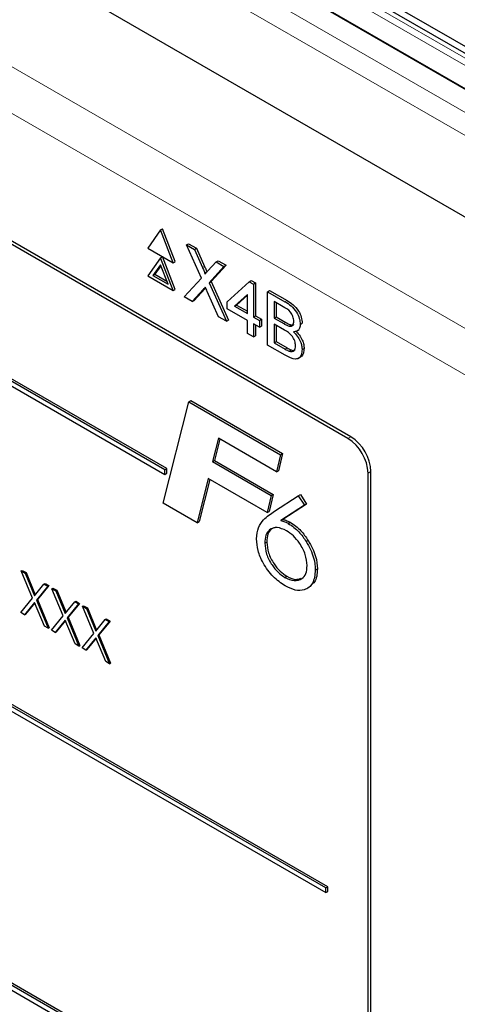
# Paper-space layout 'Blatt2' of a CAD drawing. Header units: millimetres. Extents: x 5 to 418, y 2 to 292.
# Tile 33 of 76: x 100 to 107, y 165 to 182. Entities that reach past the tile are written whole.
import ezdxf

# ---------------------------------------------------------------- set-up
doc = ezdxf.new("R2010")
doc.units = ezdxf.units.MM

psp = doc.layouts.new('Blatt2')

# ---------------------------------------------------------------- linework, layer by layer
at = {"color": 7, "linetype": 'Continuous', "lineweight": 25}
for p, q in [((82.712, 195.414), (115.561, 176.451)), ((82.235, 193.444), (114.977, 174.543)), ((112.213, 179.012), (89.763, 191.973)), ((112.499, 178.967), (90.537, 191.645)), ((105.483, 175.002), (87.628, 185.31)), ((105.432, 174.973), (87.754, 185.178)), ((102.215, 174.422), (91.255, 180.749)), ((91.255, 180.667), (102.215, 174.34)), ((102.25, 174.442), (91.29, 180.769)), ((102.139, 178.638), (101.915, 178.319)), ((102.139, 178.638), (102.174, 178.659)), ((102.364, 178.06), (102.139, 178.638)), ((102.399, 178.08), (102.174, 178.659)), ((102.598, 178.374), (102.633, 178.394)), ((102.633, 178.394), (102.771, 178.314)), ((101.915, 178.319), (102.364, 178.06)), ((102.856, 177.79), (102.598, 178.374)), ((102.598, 178.374), (102.736, 178.294)), ((102.736, 178.294), (102.771, 178.314)), ((102.736, 178.294), (102.878, 177.974)), ((102.771, 178.314), (102.913, 177.995)), ((102.139, 178.148), (101.915, 177.829)), ((102.139, 178.148), (102.174, 178.169)), ((102.364, 177.57), (102.139, 178.148)), ((102.399, 177.59), (102.174, 178.169)), ((102.364, 178.06), (102.399, 178.08)), ((102.973, 177.919), (103.114, 178.075)), ((103.114, 178.075), (103.15, 178.096)), ((103.114, 178.075), (103.254, 177.994)), ((103.15, 178.096), (103.29, 178.015)), ((102.139, 178.026), (102.006, 177.837)), ((102.147, 178.007), (102.042, 177.857)), ((102.272, 177.684), (102.139, 178.026)), ((103.254, 177.994), (102.996, 177.709)), ((103.29, 178.015), (103.031, 177.729)), ((103.254, 177.994), (103.29, 178.015)), ((101.915, 177.829), (102.364, 177.57)), ((102.006, 177.837), (102.042, 177.857)), ((102.006, 177.837), (102.272, 177.684)), ((102.042, 177.857), (102.251, 177.736)), ((102.556, 177.459), (102.856, 177.79)), ((102.996, 177.709), (103.031, 177.729)), ((102.996, 177.709), (103.296, 177.031)), ((103.031, 177.729), (103.331, 177.052)), ((103.312, 177.371), (103.698, 177.726)), ((103.698, 177.726), (103.733, 177.747)), ((103.698, 177.726), (103.771, 177.684)), ((103.733, 177.747), (103.806, 177.705)), ((103.771, 177.684), (103.806, 177.705)), ((103.806, 177.705), (103.806, 177.127)), ((102.364, 177.57), (102.399, 177.59)), ((102.888, 177.59), (102.696, 177.378)), ((102.924, 177.61), (102.731, 177.398)), ((102.932, 177.62), (102.924, 177.61)), ((103.158, 177.111), (102.96, 177.557)), ((103.771, 177.684), (103.771, 177.106)), ((104.021, 177.552), (104.056, 177.572)), ((104.021, 176.613), (104.021, 177.552)), ((104.021, 177.552), (104.325, 177.376)), ((104.056, 177.572), (104.361, 177.397)), ((102.696, 177.378), (102.556, 177.459)), ((102.696, 177.378), (102.731, 177.398)), ((103.312, 177.251), (103.312, 177.371)), ((103.666, 177.505), (103.441, 177.297)), ((103.666, 177.493), (103.476, 177.317)), ((103.666, 177.167), (103.666, 177.505)), ((104.291, 177.288), (104.136, 177.377)), ((104.136, 177.377), (104.136, 177.088)), ((104.171, 177.357), (104.171, 177.109)), ((103.666, 177.046), (103.312, 177.251)), ((103.441, 177.297), (103.476, 177.317)), ((103.441, 177.297), (103.666, 177.167)), ((103.476, 177.317), (103.666, 177.207)), ((103.296, 177.031), (103.158, 177.111)), ((103.296, 177.031), (103.331, 177.052)), ((103.666, 176.818), (103.666, 177.046)), ((103.771, 177.106), (103.806, 177.127)), ((103.771, 177.106), (103.875, 177.046)), ((103.806, 177.127), (103.91, 177.067)), ((103.875, 177.046), (103.91, 177.067)), ((103.875, 177.046), (103.875, 176.926)), ((103.91, 177.067), (103.91, 176.946)), ((104.136, 177.088), (104.171, 177.109)), ((104.136, 177.088), (104.303, 176.992)), ((104.171, 177.109), (104.339, 177.012)), ((105.043, 167.073), (88.073, 176.87)), ((105.079, 167.094), (88.108, 176.89)), ((103.875, 176.926), (103.771, 176.986)), ((103.771, 176.986), (103.771, 176.757)), ((103.806, 176.966), (103.806, 176.778)), ((103.875, 176.926), (103.91, 176.946)), ((104.315, 176.877), (104.136, 176.98)), ((104.136, 176.98), (104.136, 176.655)), ((104.171, 176.96), (104.171, 176.675)), ((104.401, 176.946), (104.436, 176.967)), ((104.536, 176.857), (104.576, 176.88)), ((104.594, 176.977), (104.63, 176.998)), ((88.073, 176.788), (105.043, 166.992)), ((103.771, 176.757), (103.666, 176.818)), ((103.771, 176.757), (103.806, 176.778)), ((104.136, 176.655), (104.171, 176.675)), ((104.171, 176.675), (104.363, 176.564)), ((104.326, 176.437), (104.021, 176.613)), ((104.136, 176.655), (104.328, 176.544)), ((104.398, 176.508), (104.433, 176.529)), ((104.626, 176.533), (104.661, 176.553)), ((104.556, 176.378), (104.596, 176.401)), ((102.636, 175.617), (102.671, 175.637)), ((102.671, 175.637), (104.283, 174.707)), ((102.185, 173.836), (102.636, 175.617)), ((102.636, 175.617), (104.248, 174.686)), ((103.155, 174.977), (103.051, 174.566)), ((103.182, 174.961), (103.087, 174.586)), ((104.179, 174.386), (103.155, 174.977)), ((103.051, 174.566), (103.087, 174.586)), ((103.087, 174.586), (104.119, 173.99)), ((104.248, 174.686), (104.179, 174.386)), ((104.283, 174.707), (104.214, 174.406)), ((104.248, 174.686), (104.283, 174.707)), ((102.215, 174.422), (102.25, 174.442)), ((102.215, 174.34), (102.215, 174.422)), ((102.25, 174.361), (102.25, 174.442)), ((103.051, 174.566), (104.084, 173.97)), ((102.215, 174.34), (102.25, 174.361)), ((102.976, 174.269), (102.78, 173.492)), ((103.003, 174.254), (102.815, 173.513)), ((104.015, 173.669), (102.976, 174.269)), ((104.179, 174.386), (104.214, 174.406)), ((105.786, 158.03), (105.786, 174.361)), ((105.836, 157.855), (105.836, 174.39)), ((104.084, 173.97), (104.015, 173.669)), ((104.119, 173.99), (104.05, 173.69)), ((104.084, 173.97), (104.119, 173.99)), ((104.144, 173.695), (104.559, 173.964)), ((104.559, 173.964), (104.595, 173.985)), ((104.559, 173.964), (104.667, 173.798)), ((104.595, 173.985), (104.702, 173.819)), ((102.78, 173.492), (102.185, 173.836)), ((104.667, 173.798), (104.25, 173.528)), ((104.702, 173.819), (104.285, 173.549)), ((104.667, 173.798), (104.702, 173.819)), ((104.015, 173.669), (104.05, 173.69)), ((104.25, 173.528), (104.285, 173.549)), ((102.78, 173.492), (102.815, 173.513)), ((104.383, 173.48), (104.418, 173.5)), ((103.97, 173.133), (104.005, 173.153)), ((104.698, 173.163), (104.733, 173.183)), ((99.693, 172.644), (99.711, 172.655)), ((99.693, 172.644), (99.759, 172.606)), ((99.893, 172.169), (99.693, 172.644)), ((99.711, 172.655), (99.777, 172.616)), ((99.759, 172.606), (99.777, 172.616)), ((99.759, 172.606), (99.926, 172.209)), ((99.777, 172.616), (99.94, 172.227)), ((104.322, 172.531), (104.358, 172.551)), ((104.858, 172.659), (104.894, 172.679)), ((99.926, 172.209), (100.092, 172.414)), ((100.158, 172.376), (99.959, 172.131)), ((100.176, 172.386), (99.977, 172.141)), ((100.092, 172.414), (100.11, 172.424)), ((100.092, 172.414), (100.158, 172.376)), ((100.11, 172.424), (100.176, 172.386)), ((100.158, 172.376), (100.176, 172.386)), ((100.232, 172.333), (100.249, 172.344)), ((100.249, 172.344), (100.315, 172.306)), ((99.685, 171.914), (99.893, 172.169)), ((100.232, 172.333), (100.298, 172.295)), ((100.431, 171.858), (100.232, 172.333)), ((100.298, 172.295), (100.315, 172.306)), ((100.298, 172.295), (100.464, 171.899)), ((100.315, 172.306), (100.479, 171.916)), ((105.079, 162.194), (88.108, 171.991)), ((99.926, 172.091), (99.751, 171.876)), ((99.929, 172.083), (99.769, 171.886)), ((100.101, 171.674), (99.926, 172.091)), ((99.959, 172.131), (99.977, 172.141)), ((99.959, 172.131), (100.167, 171.636)), ((99.977, 172.141), (100.184, 171.646)), ((100.464, 171.899), (100.631, 172.103)), ((100.697, 172.065), (100.497, 171.82)), ((100.715, 172.075), (100.515, 171.83)), ((100.631, 172.103), (100.649, 172.113)), ((100.631, 172.103), (100.697, 172.065)), ((100.649, 172.113), (100.715, 172.075)), ((100.697, 172.065), (100.715, 172.075)), ((100.77, 172.023), (100.788, 172.033)), ((100.77, 172.023), (100.836, 171.985)), ((100.97, 171.547), (100.77, 172.023)), ((100.788, 172.033), (100.854, 171.995)), ((100.836, 171.985), (100.854, 171.995)), ((100.854, 171.995), (101.017, 171.606)), ((105.043, 162.174), (88.073, 171.971)), ((88.073, 171.889), (105.043, 162.092)), ((99.751, 171.876), (99.685, 171.914)), ((99.751, 171.876), (99.769, 171.886)), ((100.224, 171.603), (100.431, 171.858)), ((100.497, 171.82), (100.515, 171.83)), ((100.497, 171.82), (100.705, 171.325)), ((100.515, 171.83), (100.723, 171.336)), ((100.836, 171.985), (101.003, 171.588)), ((100.167, 171.636), (100.101, 171.674)), ((100.167, 171.636), (100.184, 171.646)), ((100.464, 171.78), (100.29, 171.565)), ((100.468, 171.772), (100.307, 171.575)), ((100.639, 171.363), (100.464, 171.78)), ((101.003, 171.588), (101.169, 171.792)), ((101.235, 171.754), (101.036, 171.509)), ((101.253, 171.764), (101.054, 171.519)), ((101.169, 171.792), (101.187, 171.802)), ((101.169, 171.792), (101.235, 171.754)), ((101.187, 171.802), (101.253, 171.764)), ((101.235, 171.754), (101.253, 171.764)), ((100.29, 171.565), (100.224, 171.603)), ((100.29, 171.565), (100.307, 171.575)), ((100.762, 171.292), (100.97, 171.547)), ((101.036, 171.509), (101.054, 171.519)), ((101.036, 171.509), (101.244, 171.015)), ((101.054, 171.519), (101.261, 171.025)), ((100.705, 171.325), (100.639, 171.363)), ((100.705, 171.325), (100.723, 171.336)), ((101.003, 171.469), (100.828, 171.254)), ((101.006, 171.461), (100.846, 171.265)), ((101.178, 171.053), (101.003, 171.469)), ((100.828, 171.254), (100.762, 171.292)), ((100.828, 171.254), (100.846, 171.265)), ((101.244, 171.015), (101.178, 171.053)), ((101.244, 171.015), (101.261, 171.025)), ((105.043, 167.073), (105.079, 167.094)), ((105.043, 166.992), (105.043, 167.073)), ((105.043, 166.992), (105.079, 167.012)), ((105.079, 167.012), (105.079, 167.094))]:
    psp.add_line(p, q, dxfattribs=at)
at = {"color": 7, "linetype": 'Continuous', "lineweight": 18}
for p, q in [((82.412, 195.18), (115.154, 176.278)), ((114.977, 175.972), (82.235, 194.873)), ((85.766, 189.447), (108.052, 176.581)), ((107.699, 175.969), (85.412, 188.834)), ((112.088, 179), (100.492, 185.695)), ((100.382, 185.631), (115.881, 176.684)), ((115.705, 176.381), (100.202, 185.33)), ((102.878, 177.974), (102.913, 177.995)), ((102.888, 177.59), (102.924, 177.61)), ((104.325, 177.376), (104.361, 177.397)), ((104.303, 176.992), (104.339, 177.012)), ((104.328, 176.544), (104.363, 176.564)), ((105.432, 174.973), (105.483, 175.002)), ((105.786, 174.361), (105.836, 174.39))]:
    psp.add_line(p, q, dxfattribs=at)
at = {"color": 7, "linetype": 'Continuous', "lineweight": 25}
for centre, start, end in [((105.018, 174.326), 2.6061, 57.3934), ((105.069, 174.355), 2.6048, 57.3947)]:
    psp.add_arc(centre, 0.768, start, end, dxfattribs=at)
for points, knots in [([(102.878, 177.974), (102.887, 177.953), (102.899, 177.923), (102.915, 177.885), (102.918, 177.868), (102.92, 177.86)], [0, 0, 0, 0, 0.561348, 0.781743, 1, 1, 1, 1]), ([(102.913, 177.995), (102.922, 177.973), (102.934, 177.944), (102.949, 177.91), (102.951, 177.899), (102.952, 177.896)], [0, 0, 0, 0, 0.6469336, 0.9009319, 1, 1, 1, 1]), ([(102.92, 177.86), (102.93, 177.871), (102.947, 177.891), (102.965, 177.91), (102.973, 177.919)], [0, 0, 0, 0, 0.560001, 1, 1, 1, 1]), ([(102.926, 177.632), (102.919, 177.625), (102.906, 177.611), (102.894, 177.596), (102.888, 177.59)], [0, 0, 0, 0, 0.560026, 1, 1, 1, 1]), ([(102.96, 177.557), (102.954, 177.571), (102.942, 177.596), (102.931, 177.621), (102.926, 177.632)], [0, 0, 0, 0, 0.56005, 1, 1, 1, 1]), ([(104.325, 177.376), (104.361, 177.354), (104.433, 177.31), (104.527, 177.204), (104.583, 177.082), (104.591, 177.012), (104.594, 176.977)], [0, 0, 0, 0, 0.281117, 0.560019, 0.780112, 1, 1, 1, 1]), ([(104.361, 177.397), (104.397, 177.374), (104.469, 177.33), (104.563, 177.224), (104.618, 177.102), (104.626, 177.033), (104.63, 176.998)], [0, 0, 0, 0, 0.281117, 0.560019, 0.780112, 1, 1, 1, 1]), ([(104.48, 177.032), (104.477, 177.059), (104.474, 177.099), (104.449, 177.157), (104.393, 177.233), (104.336, 177.264), (104.291, 177.288)], [0, 0, 0, 0, 0.249525, 0.37504, 0.50026, 1, 1, 1, 1]), ([(104.339, 177.012), (104.357, 177.001), (104.39, 176.982), (104.422, 176.972), (104.436, 176.967)], [0, 0, 0, 0, 0.560394, 1, 1, 1, 1]), ([(104.401, 176.946), (104.414, 176.945), (104.44, 176.942), (104.474, 176.968), (104.477, 177.008), (104.48, 177.032)], [0, 0, 0, 0, 0.280881, 0.561069, 1, 1, 1, 1]), ([(104.303, 176.992), (104.322, 176.981), (104.355, 176.962), (104.387, 176.951), (104.401, 176.946)], [0, 0, 0, 0, 0.560394, 1, 1, 1, 1]), ([(104.511, 176.601), (104.508, 176.629), (104.505, 176.672), (104.478, 176.732), (104.423, 176.813), (104.363, 176.849), (104.315, 176.877)], [0, 0, 0, 0, 0.249789, 0.37553, 0.501149, 1, 1, 1, 1]), ([(104.436, 176.967), (104.45, 176.964), (104.468, 176.961), (104.48, 176.971), (104.482, 176.974)], [0, 0, 0, 0, 0.753827, 1, 1, 1, 1]), ([(104.594, 176.977), (104.592, 176.955), (104.587, 176.909), (104.548, 176.854), (104.501, 176.849), (104.472, 176.846)], [0, 0, 0, 0, 0.28035, 0.560812, 1, 1, 1, 1]), ([(104.472, 176.846), (104.496, 176.822), (104.543, 176.775), (104.593, 176.687), (104.622, 176.603), (104.624, 176.556), (104.626, 176.533)], [0, 0, 0, 0, 0.280211, 0.55967, 0.779703, 1, 1, 1, 1]), ([(104.508, 176.866), (104.531, 176.843), (104.579, 176.796), (104.629, 176.708), (104.657, 176.624), (104.66, 176.577), (104.661, 176.553)], [0, 0, 0, 0, 0.280211, 0.55967, 0.779703, 1, 1, 1, 1]), ([(104.626, 176.533), (104.623, 176.503), (104.618, 176.444), (104.578, 176.383), (104.484, 176.353), (104.391, 176.402), (104.326, 176.437)], [0, 0, 0, 0, 0.187136, 0.374316, 0.560788, 1, 1, 1, 1]), ([(104.328, 176.544), (104.341, 176.536), (104.364, 176.523), (104.387, 176.513), (104.398, 176.508)], [0, 0, 0, 0, 0.5600911, 1, 1, 1, 1]), ([(104.363, 176.564), (104.376, 176.557), (104.4, 176.543), (104.423, 176.533), (104.433, 176.529)], [0, 0, 0, 0, 0.5600911, 1, 1, 1, 1]), ([(104.398, 176.508), (104.415, 176.503), (104.451, 176.493), (104.489, 176.514), (104.508, 176.553), (104.51, 176.585), (104.511, 176.601)], [0, 0, 0, 0, 0.280276, 0.55902, 0.779405, 1, 1, 1, 1]), ([(104.433, 176.529), (104.451, 176.522), (104.479, 176.513), (104.498, 176.526), (104.505, 176.53)], [0, 0, 0, 0, 0.658879, 1, 1, 1, 1]), ([(104.661, 176.553), (104.658, 176.524), (104.652, 176.467), (104.626, 176.414), (104.599, 176.407), (104.594, 176.405)], [0, 0, 0, 0, 0.444745, 0.889595, 1, 1, 1, 1]), ([(103.825, 173.209), (103.832, 173.278), (103.845, 173.418), (103.967, 173.574), (104.077, 173.649), (104.144, 173.695)], [0, 0, 0, 0, 0.279365, 0.559157, 1, 1, 1, 1]), ([(104.285, 173.549), (104.31, 173.543), (104.353, 173.533), (104.398, 173.51), (104.418, 173.5)], [0, 0, 0, 0, 0.560132, 1, 1, 1, 1]), ([(104.351, 173.352), (104.294, 173.377), (104.182, 173.427), (104.057, 173.38), (103.981, 173.28), (103.974, 173.182), (103.97, 173.133)], [0, 0, 0, 0, 0.2795577, 0.559295, 0.7795259, 1, 1, 1, 1]), ([(104.167, 173.408), (104.14, 173.403), (104.077, 173.391), (104.017, 173.298), (104.009, 173.202), (104.005, 173.153)], [0, 0, 0, 0, 0.266555, 0.633075, 1, 1, 1, 1]), ([(104.25, 173.528), (104.274, 173.523), (104.318, 173.513), (104.363, 173.49), (104.383, 173.48)], [0, 0, 0, 0, 0.560132, 1, 1, 1, 1]), ([(104.383, 173.48), (104.448, 173.435), (104.564, 173.355), (104.657, 173.222), (104.698, 173.163)], [0, 0, 0, 0, 0.559283, 1, 1, 1, 1]), ([(104.418, 173.5), (104.483, 173.456), (104.599, 173.376), (104.692, 173.242), (104.733, 173.183)], [0, 0, 0, 0, 0.559283, 1, 1, 1, 1]), ([(104.328, 172.381), (104.256, 172.43), (104.112, 172.529), (103.945, 172.763), (103.84, 173.004), (103.83, 173.14), (103.825, 173.209)], [0, 0, 0, 0, 0.280044, 0.559693, 0.779777, 1, 1, 1, 1]), ([(104.713, 172.738), (104.707, 172.803), (104.695, 172.932), (104.594, 173.122), (104.475, 173.269), (104.392, 173.324), (104.351, 173.352)], [0, 0, 0, 0, 0.2794799, 0.5590968, 0.7794326, 1, 1, 1, 1]), ([(103.97, 173.133), (103.976, 173.07), (103.987, 172.944), (104.084, 172.757), (104.201, 172.613), (104.282, 172.558), (104.322, 172.531)], [0, 0, 0, 0, 0.27964, 0.559187, 0.77952, 1, 1, 1, 1]), ([(104.005, 173.153), (104.011, 173.09), (104.022, 172.964), (104.12, 172.778), (104.236, 172.633), (104.317, 172.579), (104.358, 172.551)], [0, 0, 0, 0, 0.27964, 0.559187, 0.77952, 1, 1, 1, 1]), ([(104.698, 173.163), (104.75, 173.067), (104.843, 172.895), (104.854, 172.731), (104.858, 172.659)], [0, 0, 0, 0, 0.5587324, 1, 1, 1, 1]), ([(104.733, 173.183), (104.785, 173.087), (104.878, 172.916), (104.889, 172.752), (104.894, 172.679)], [0, 0, 0, 0, 0.5587324, 1, 1, 1, 1]), ([(104.322, 172.531), (104.378, 172.507), (104.491, 172.458), (104.622, 172.492), (104.703, 172.59), (104.71, 172.689), (104.713, 172.738)], [0, 0, 0, 0, 0.279639, 0.55973, 0.779659, 1, 1, 1, 1]), ([(104.858, 172.659), (104.849, 172.576), (104.831, 172.409), (104.683, 172.303), (104.508, 172.293), (104.388, 172.352), (104.328, 172.381)], [0, 0, 0, 0, 0.27942, 0.558996, 0.779371, 1, 1, 1, 1]), ([(104.358, 172.551), (104.415, 172.524), (104.505, 172.481), (104.574, 172.506), (104.599, 172.515)], [0, 0, 0, 0, 0.637826, 1, 1, 1, 1]), ([(104.894, 172.679), (104.889, 172.591), (104.881, 172.465), (104.806, 172.417), (104.783, 172.403)], [0, 0, 0, 0, 0.70394, 1, 1, 1, 1])]:
    psp.add_open_spline(points, degree=3, knots=knots, dxfattribs=at)

doc.saveas('drawing.dxf')
